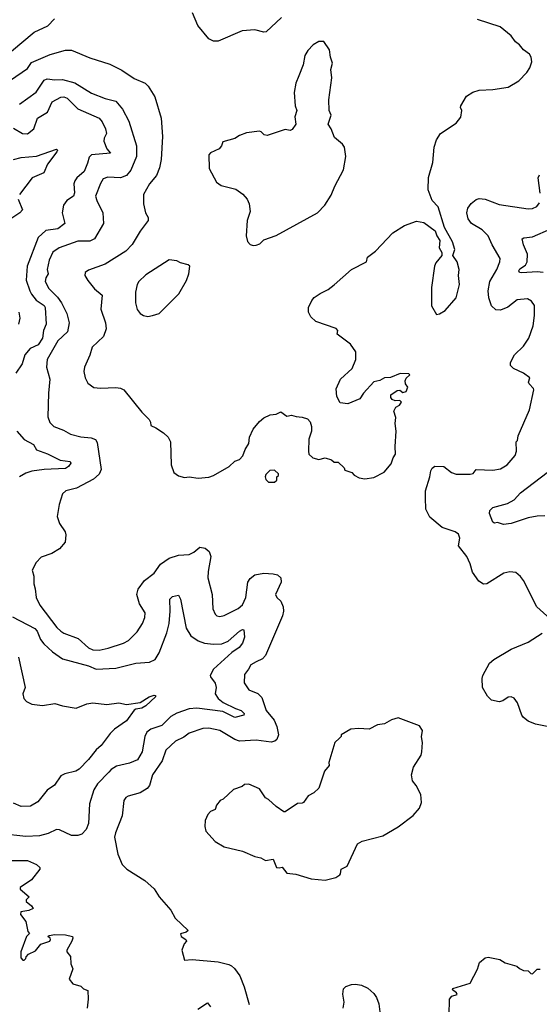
# Model space of a CAD drawing. Extents: x 1863118 to 1989590, y 394482 to 532474.
# Tile 167 of 215: x 1943185 to 1946589, y 472431 to 478880. Entities that reach past the tile are written whole.
import ezdxf

# ---------------------------------------------------------------- set-up
doc = ezdxf.new("R2010")
doc.units = 0

msp = doc.modelspace()

# ---------------------------------------------------------------- linework, layer by layer
at = {"layer": '0CON20XD'}
for points in [[(1943105, 478664.6), (1943130.6, 478675), (1943280.5, 478799.5), (1943368.9, 478841.1), (1943412, 478885)], [(1944900.5, 478895), (1944798.6, 478801.4), (1944785, 478797.9), (1944725, 478813.3), (1944642.1, 478807.9), (1944485, 478738.9), (1944455, 478740.6), (1944425, 478754.4), (1944351.2, 478841.2), (1944317.5, 478925)], [(1945445, 475872.5), (1945505, 475882.5), (1945573, 475917), (1945618.3, 475971.7), (1945630.5, 476009.5), (1945646.7, 476035), (1945643.8, 476085), (1945651.2, 476185), (1945643.8, 476235), (1945650, 476275), (1945636.7, 476315), (1945648.3, 476341.7), (1945672.5, 476355), (1945686.7, 476375), (1945676, 476386), (1945645, 476383.8), (1945625, 476393.3), (1945616.7, 476405), (1945617, 476423), (1945658.3, 476451.7), (1945675, 476452.5), (1945695, 476438.8), (1945715.9, 476444.1), (1945727, 476473), (1945713.3, 476495), (1945710, 476515), (1945717, 476533), (1945740, 476555), (1945735, 476560), (1945677, 476563), (1945615, 476537.5), (1945575, 476533.3), (1945545, 476517.5), (1945505, 476507.5), (1945437, 476433), (1945413.6, 476396.4), (1945335, 476363.3), (1945285, 476370), (1945263, 476413), (1945258.3, 476461.7), (1945287.5, 476525), (1945362.5, 476595), (1945386.7, 476655), (1945386.7, 476705), (1945352.5, 476755), (1945265, 476820), (1945270, 476845), (1945258.3, 476858.3), (1945125, 476903.3), (1945092.5, 476935), (1945076.7, 476965), (1945076.7, 476995), (1945099.3, 477040.7), (1945115, 477060), (1945152.7, 477087.3), (1945205, 477113.8), (1945245.8, 477144.2), (1945357.5, 477245), (1945457.5, 477295), (1945463.3, 477325), (1945516.7, 477365), (1945630, 477485), (1945705, 477531.2), (1945785, 477560), (1945831.7, 477551.7), (1945906.4, 477496.4), (1945917.5, 477465), (1945937.5, 477435), (1945932.5, 477385), (1945950, 477355), (1945950, 477335), (1945911.7, 477288.3), (1945903.3, 477265), (1945883.3, 477125), (1945883.3, 477005), (1945915, 476950), (1945935, 476952.5), (1945972.5, 476975), (1946045, 477057.5), (1946065.8, 477145), (1946060, 477205), (1946063.9, 477243.9), (1946051.2, 477295), (1946022.5, 477335), (1946036.2, 477375), (1946020, 477425), (1945968.3, 477518.3), (1945926.7, 477655), (1945887.5, 477695), (1945860, 477765), (1945864.1, 477845.9), (1945891.2, 477945), (1945901.2, 478045), (1945916.4, 478093.6), (1945942.5, 478135), (1946045, 478203.3), (1946075, 478242.5), (1946081.2, 478285), (1946072, 478305), (1946074, 478315), (1946111.2, 478378.8), (1946152.5, 478405), (1946195, 478418), (1946285, 478422), (1946385, 478438.8), (1946455, 478478.8), (1946506.7, 478535), (1946526.7, 478565), (1946540, 478605), (1946536.7, 478635), (1946523.9, 478653.9), (1946485, 478683.3), (1946460, 478715), (1946433.3, 478735), (1946403.8, 478775), (1946332.7, 478832.7), (1946185, 478882.5)], [(1943125, 478484.6), (1943235, 478561.1), (1943261.2, 478598.8), (1943385, 478651.8), (1943485, 478679.6), (1943525, 478680), (1943645, 478631.1), (1943775, 478589.4), (1943855, 478549.4), (1943935, 478495.6), (1944006, 478465), (1944025.4, 478445.4), (1944069.4, 478375), (1944110.6, 478235), (1944120, 478115), (1944112.7, 477965), (1944100.5, 477909.5), (1944080.2, 477859.8), (1944035.4, 477804.6), (1943995.5, 477734.5), (1943995.7, 477675), (1944010, 477615), (1944026, 477585), (1944026.2, 477565), (1943974.5, 477495.5), (1943921.3, 477408.7), (1943879.2, 477365), (1943745, 477278.6), (1943635, 477239.4), (1943613.3, 477223.3), (1943612, 477205), (1943631.1, 477171.1), (1943675, 477117.5), (1943725.7, 477075), (1943716.7, 476985), (1943746.9, 476895), (1943750.6, 476855), (1943732.9, 476805), (1943658.6, 476735), (1943645, 476683.3), (1943610, 476605), (1943605.8, 476575), (1943614.4, 476534.4), (1943630.3, 476500.3), (1943670.5, 476470.5), (1943715, 476466.2), (1943815, 476471.2), (1943845, 476466.7), (1943867.5, 476455), (1943985, 476310), (1944032.3, 476262.3), (1944042.5, 476245), (1944045, 476222.5), (1944076, 476206), (1944127.5, 476175), (1944157.5, 476145), (1944172.5, 476115), (1944177.5, 475965), (1944193.6, 475913.6), (1944225, 475892.5), (1944265, 475882.5), (1944295, 475886.7), (1944355, 475876.7), (1944425, 475883.8), (1944455, 475893.8), (1944556.1, 475953.9), (1944595, 475987.5), (1944625, 476000), (1944647, 476023), (1944662.5, 476065), (1944685.9, 476104.1), (1944690, 476145), (1944715, 476197.5), (1944755, 476247.5), (1944785, 476272.5), (1944825, 476292.5), (1944865, 476295.8), (1944895, 476311.2), (1944935, 476283.3), (1944965, 476290), (1944995, 476280), (1945035, 476277.5), (1945070, 476265), (1945087, 476247), (1945097.5, 476215), (1945097.5, 476185), (1945078.3, 476131.7), (1945077.5, 476055), (1945080, 476035), (1945105, 476010), (1945145, 476000), (1945185, 476010), (1945227, 475997), (1945245, 475982.5), (1945271.7, 475981.7), (1945310, 475945), (1945315, 475930), (1945360, 475915), (1945377, 475897), (1945408.3, 475878.3), (1945445, 475872.5)], [(1944715, 477401.2), (1944735, 477403.8), (1944758.8, 477411.2), (1944785, 477438.8), (1944865, 477466), (1945135.6, 477614.4), (1945184, 477665), (1945225, 477730), (1945249.7, 477790.3), (1945306.1, 477896.1), (1945321.2, 477985), (1945313.8, 478045), (1945300, 478065), (1945248.3, 478108.3), (1945226.2, 478165), (1945206.4, 478196.4), (1945226, 478255), (1945213.3, 478285), (1945210, 478355), (1945230.7, 478499.3), (1945223.8, 478555), (1945233.3, 478595), (1945220, 478635), (1945213.6, 478683.6), (1945177, 478737), (1945145, 478737.5), (1945107.5, 478715), (1945071.7, 478678.3), (1945053.3, 478645), (1945041.2, 478585), (1945012.5, 478512.5), (1944993.3, 478465), (1944983.6, 478403.6), (1944990, 478315), (1945000, 478285), (1944987.5, 478245), (1944993.6, 478196.4), (1944969.5, 478160.5), (1944956.2, 478153.8), (1944925, 478160), (1944805, 478120.8), (1944787.5, 478125), (1944766.4, 478146.4), (1944755, 478150), (1944670.7, 478139.3), (1944625, 478122.5), (1944595, 478102.5), (1944515, 478080), (1944506.7, 478053.3), (1944492.5, 478035), (1944435, 478008), (1944424, 477995), (1944425.7, 477905), (1944475, 477815.8), (1944505, 477794), (1944601.2, 477771.2), (1944647, 477737), (1944675.7, 477705.7), (1944687.5, 477675), (1944695.8, 477624.2), (1944676, 477565), (1944668.8, 477465), (1944678.3, 477428.3), (1944695, 477407.5), (1944715, 477401.2)], [(1943182.7, 478327.3), (1943291.8, 478405), (1943344.1, 478485), (1943365, 478493.9), (1943414.7, 478485.3), (1943465, 478489.2), (1943545, 478467.3), (1943655, 478398.8), (1943745, 478363.5), (1943815, 478346.4), (1943857.8, 478295), (1943900.4, 478215), (1943950, 478055), (1943951.1, 477985), (1943913.1, 477895), (1943885, 477859.2), (1943845, 477844.3), (1943761.4, 477848.6), (1943732.3, 477837.7), (1943713.3, 477806.7), (1943681.1, 477725), (1943689.1, 477695), (1943729.4, 477615), (1943732.9, 477545), (1943674.6, 477445.4), (1943645, 477428.5), (1943565, 477429.3), (1943443.3, 477386.7), (1943402.6, 477357.4), (1943378.6, 477305), (1943364.3, 477244.3), (1943371.2, 477215), (1943355, 477190), (1943351.4, 477165), (1943375, 477119.2), (1943432.7, 477062.7), (1943457.8, 477025), (1943494.7, 476954.7), (1943508.9, 476895), (1943498.5, 476835), (1943435, 476777.1), (1943364, 476655), (1943361.4, 476605), (1943383.3, 476525), (1943374.2, 476434.2), (1943369.1, 476279.1), (1943382, 476242), (1943408.8, 476215), (1943471.7, 476191.7), (1943516.7, 476165), (1943585, 476147.8), (1943652.1, 476142.1), (1943681.2, 476131.2), (1943691.7, 476111.7), (1943719.1, 475935), (1943705.9, 475904.1), (1943669.3, 475870.7), (1943557.9, 475812.1), (1943486.5, 475793.5), (1943465.5, 475774.5), (1943443.1, 475705), (1943430, 475625), (1943445, 475580), (1943482, 475525), (1943487.5, 475505), (1943482.7, 475457.3), (1943445.4, 475414.6), (1943395.5, 475384.5), (1943325, 475358.8), (1943293.3, 475325), (1943266.7, 475275), (1943276.7, 475235), (1943277.5, 475185), (1943287, 475153), (1943293.3, 475095), (1943316.2, 475045), (1943428.7, 474898.7), (1943454, 474875), (1943475, 474861.9), (1943567.6, 474827.6), (1943635, 474765.8), (1943665, 474753.1), (1943705, 474750), (1943765, 474763.8), (1943865, 474795.5), (1943897.1, 474812.9), (1943955, 474870.8), (1943990, 474925), (1944005.6, 474965), (1944007.8, 474995), (1943969.5, 475055), (1943953.1, 475115), (1943960.6, 475149.4), (1944003, 475207), (1944065.7, 475255), (1944106.9, 475313.1), (1944165, 475352.2), (1944225, 475372.2), (1944295, 475377.1), (1944325, 475392.5), (1944365, 475425.6), (1944399.3, 475419.3)], [(1943145, 478170), (1943203.8, 478135), (1943235, 478133.3), (1943276.7, 478165), (1943301.4, 478235), (1943365.9, 478274.1), (1943398.1, 478341.9), (1943455, 478372.5), (1943475, 478374.5), (1943496.8, 478366.8), (1943566, 478296), (1943705.3, 478235.3), (1943725, 478210.8), (1943746.5, 478165), (1943753.1, 478135), (1943738.5, 478105), (1943736.5, 478085), (1943755, 478033.8), (1943780, 478005), (1943655, 477994.4), (1943639.3, 477980.7), (1943628.6, 477941.4), (1943607.8, 477885), (1943559.2, 477845), (1943545.4, 477824.6), (1943540.4, 477805), (1943544.5, 477745.5), (1943536.9, 477725), (1943493.8, 477696.2), (1943471.4, 477665), (1943463.3, 477615), (1943480.8, 477545), (1943435, 477511.1), (1943355, 477500.4), (1943306.2, 477453.8), (1943232.9, 477265), (1943227.9, 477175), (1943250.2, 477105), (1943261.7, 477081.7), (1943293.6, 477043.6), (1943345, 477007.2), (1943352.7, 476995), (1943358.9, 476885), (1943341.6, 476845), (1943335, 476794.4), (1943305, 476751.3), (1943253.6, 476726.4), (1943219.4, 476685), (1943200, 476625), (1943158.9, 476565)], [(1943145, 477963.5), (1943195, 477977.5), (1943295, 477987.3), (1943425, 478032.5), (1943432.5, 478025), (1943428.8, 478015), (1943366, 477934), (1943343.5, 477876.5), (1943265.6, 477845), (1943184.2, 477735)], [(1946594.4, 477745), (1946582, 477845), (1946590, 477865)], [(1946660, 474955), (1946573.8, 475035), (1946485, 475206.2), (1946465, 475233.8), (1946435, 475258.8), (1946395, 475264), (1946355.7, 475254.3), (1946245, 475184.4), (1946223.6, 475183.6), (1946192.8, 475202.8), (1946151.9, 475261.9), (1946136.5, 475315), (1946113.3, 475363.3), (1946059.4, 475435), (1946067.5, 475485), (1946059.4, 475509.4), (1946037.5, 475525), (1945953.3, 475555), (1945871.9, 475621.9), (1945846.2, 475675), (1945842.5, 475747.5), (1945843.8, 475795), (1945872.5, 475885), (1945878.2, 475925), (1945887.6, 475942.4), (1945905, 475955.7), (1945963, 475953), (1946014.5, 475914.5), (1946045, 475902.5), (1946135, 475902.5), (1946155, 475908.8), (1946175.8, 475934.2), (1946285, 475930), (1946335, 475939.2), (1946378, 475965), (1946430, 476025), (1946440, 476055), (1946437.5, 476115), (1946446, 476124), (1946451.2, 476155), (1946523.8, 476325), (1946553.8, 476455), (1946551.2, 476465), (1946522, 476495), (1946518.8, 476505), (1946526.7, 476535), (1946485, 476566), (1946420, 476595), (1946400, 476615), (1946400, 476635), (1946425.7, 476684.3), (1946485, 476741.2), (1946520, 476795), (1946549.2, 476875), (1946557.1, 476942.9), (1946557.3, 477007.3), (1946537, 477037), (1946512, 477052), (1946445, 477045.7), (1946382.1, 476997.9), (1946335, 476978.6), (1946305, 476980), (1946276.2, 477006.2), (1946258.3, 477058.3), (1946254.5, 477105), (1946265.5, 477165), (1946310.9, 477245), (1946331.1, 477295), (1946331.5, 477315), (1946280.4, 477405), (1946254.5, 477465), (1946215, 477503.1), (1946144.6, 477545), (1946122.5, 477575), (1946113.9, 477615), (1946121.5, 477645), (1946143.3, 477676.7), (1946175, 477703.5), (1946195, 477708.9), (1946233.6, 477703.6), (1946325, 477669.1), (1946515, 477641.9), (1946545, 477642.9), (1946573, 477657), (1946590.3, 477679.7)], [(1943174.3, 477705), (1943202.5, 477635), (1943185, 477615.6), (1943106.7, 477563.3)], [(1946615, 477224.2), (1946575, 477228.3), (1946475, 477221.2), (1946460, 477225), (1946454.7, 477234.7), (1946462.3, 477247.7), (1946498, 477272), (1946509.2, 477295), (1946511.5, 477345), (1946484.5, 477405), (1946477.5, 477445), (1946488.3, 477451.7), (1946545, 477458.2), (1946665, 477510.8)], [(1944025, 476936.7), (1944055, 476942.5), (1944097.5, 476955), (1944226.7, 477085), (1944277.7, 477172.3), (1944292.5, 477215), (1944300, 477265), (1944287.5, 477275), (1944238.3, 477288.3), (1944215, 477301.2), (1944165, 477308), (1944012, 477208), (1943966, 477165), (1943954.2, 477145), (1943942.9, 477095), (1943944.2, 477025), (1943955, 476982.5), (1943975, 476956.7), (1943995, 476943.3), (1944025, 476936.7)], [(1943178.9, 476965), (1943186.7, 476925), (1943177.5, 476885)], [(1943165, 476184.3), (1943215, 476130), (1943275, 476098.1), (1943295, 476061.8), (1943366, 476036), (1943450, 475995), (1943515.6, 475985.6), (1943520, 475975), (1943505, 475953.1), (1943485, 475940.5), (1943345, 475933.3), (1943265, 475922.3), (1943225, 475910.4), (1943184.2, 475885)], [(1944855, 475850), (1944870, 475865), (1944870, 475885), (1944880, 475895), (1944880, 475905), (1944855, 475930), (1944823, 475927), (1944798.3, 475901.7), (1944792.5, 475885), (1944798.3, 475868.3), (1944815, 475850), (1944855, 475850)], [(1946625, 475630.6), (1946575, 475628.9), (1946515, 475616.5), (1946405, 475580.6), (1946355, 475573.3), (1946315, 475586.2), (1946295, 475583.3), (1946285, 475588.8), (1946262.2, 475645), (1946265.6, 475664.4), (1946284.6, 475685.4), (1946379.8, 475710.2), (1946423.9, 475736.1), (1946465, 475780), (1946639.4, 475915)], [(1944399.3, 475419.3), (1944426, 475396), (1944437.5, 475365), (1944419.4, 475265), (1944418.1, 475225), (1944446.7, 475115), (1944450.9, 475020.9), (1944465.6, 474985.6), (1944475.7, 474975.7), (1944495, 474971.9), (1944525, 474976.9), (1944615.8, 475024.2), (1944645, 475048.1), (1944666.1, 475095), (1944680.5, 475195), (1944695, 475220), (1944725, 475242.9), (1944785, 475254.5), (1944845, 475250), (1944873, 475243), (1944896.2, 475225), (1944897.8, 475195), (1944861.4, 475115), (1944870, 475095), (1944895, 475071.2), (1944910, 475035), (1944912.7, 475005), (1944906.8, 474975), (1944796.2, 474715), (1944775.7, 474694.3), (1944734.2, 474674.2), (1944698, 474655), (1944684.4, 474625), (1944658.1, 474591.9), (1944656.3, 474536.3), (1944685, 474490), (1944745, 474466.9), (1944770.2, 474440.2), (1944800.4, 474355), (1944851.4, 474291.4), (1944870.4, 474250.4), (1944880.8, 474195), (1944868.5, 474165), (1944855.7, 474154.3), (1944831.8, 474148.2), (1944735, 474160), (1944625, 474155.2), (1944595, 474165.3), (1944495, 474224.1), (1944425, 474238.9), (1944385, 474237.1), (1944295, 474206.7), (1944259.8, 474180.2), (1944206.3, 474153.7), (1944143.1, 474095), (1944118.9, 474025), (1944055, 473934.2), (1944036.2, 473865), (1944020.6, 473845), (1943974, 473816), (1943896.2, 473795), (1943880, 473785), (1943867.1, 473765), (1943855.5, 473665), (1943811.4, 473555), (1943806, 473525), (1943828.8, 473415), (1943856.4, 473346.4), (1943886.4, 473316.4), (1944005, 473242.5), (1944065, 473187.5), (1944097.5, 473135), (1944175, 473047.5), (1944203.3, 472995), (1944287.5, 472915), (1944275.9, 472904.1), (1944237.5, 472892.5), (1944242.5, 472875), (1944272.5, 472855), (1944277.5, 472845), (1944263.3, 472826.7), (1944247.5, 472785), (1944265, 472720), (1944315, 472723.8), (1944485, 472708), (1944555, 472691.4), (1944572.1, 472682.1), (1944592, 472665), (1944626.8, 472616.8), (1944655.6, 472545.6), (1944689.2, 472429.2)], [(1943138.4, 474968.4), (1943285, 474891.6), (1943298.7, 474875), (1943320.7, 474820.7), (1943342.3, 474792.3), (1943399.6, 474739.6), (1943465, 474693.1), (1943635, 474647.1), (1943685, 474626.4), (1943815, 474633.5), (1943945, 474664.4), (1944035, 474672.9), (1944071.3, 474688.7), (1944097.8, 474732.2), (1944148.2, 474865), (1944163.8, 474925), (1944171.2, 475005), (1944167.5, 475085), (1944185, 475101.4), (1944225, 475110), (1944238.1, 475085), (1944275.5, 474895), (1944305.7, 474845), (1944355, 474811.1), (1944395.4, 474795.4), (1944455, 474789.2), (1944508.2, 474791.8), (1944551.2, 474808.8), (1944625, 474874.2), (1944645, 474885.7), (1944653.3, 474883.3), (1944658.5, 474835), (1944645, 474795.8), (1944621.9, 474768.1), (1944574.2, 474735.8), (1944454.8, 474625.2), (1944433.6, 474585), (1944434.5, 474575), (1944466.5, 474535), (1944471.8, 474505), (1944465.7, 474465), (1944484.4, 474435), (1944518, 474408), (1944597.6, 474367.6), (1944635.8, 474355), (1944655.8, 474335), (1944653.3, 474325), (1944595, 474309.4), (1944515, 474348.7), (1944345, 474370.9), (1944295, 474365.4), (1944215, 474338.2), (1944174.7, 474315.3), (1944115, 474256.4), (1944045, 474232.8), (1944017.2, 474212.8), (1944004, 474185), (1943986.5, 474085), (1943957, 474033), (1943905, 474010.6), (1943819.8, 473990.2), (1943785, 473969.4), (1943768.7, 473951.3), (1943695.2, 473874.8), (1943670.4, 473835), (1943643.1, 473745), (1943635.4, 473614.6), (1943619.4, 473575), (1943591.2, 473545), (1943565, 473535.6), (1943525, 473535.6), (1943445, 473574.3), (1943425, 473575.6), (1943371.1, 473548.9), (1943315.6, 473534.4), (1943225, 473530.6), (1943065, 473546.7)], [(1946685, 474242), (1946565, 474265.8), (1946516.7, 474285), (1946485, 474308.8), (1946474.3, 474325), (1946447.1, 474405), (1946425, 474436), (1946405, 474444.2), (1946385, 474442.9), (1946350.4, 474419.6), (1946325, 474412.9), (1946275, 474422.1), (1946248.7, 474448.7), (1946217.7, 474505), (1946213.8, 474565), (1946218.2, 474585), (1946262.5, 474665), (1946291.5, 474688.5), (1946405, 474757.1), (1946515, 474802.5), (1946607.9, 474862.1)], [(1943177.1, 474705), (1943220, 474505), (1943205.6, 474465), (1943211.4, 474435), (1943228.8, 474415), (1943265, 474397.1), (1943335, 474388.1), (1943415, 474401.4), (1943465, 474386), (1943555, 474371.4), (1943625, 474399.4), (1943665, 474405.6), (1943755, 474395.6), (1943835, 474405.6), (1943885, 474394.6), (1943975, 474406.9), (1944033.5, 474445), (1944065.3, 474455.3), (1944073.8, 474453.8), (1944074.3, 474445), (1944010.5, 474385), (1943985, 474370.2), (1943945.7, 474364.3), (1943935, 474357.2), (1943885, 474287.5), (1943806.4, 474233.6), (1943778, 474205), (1943719.4, 474125), (1943685, 474098.2), (1943636.3, 474033.6), (1943575, 473970), (1943552.7, 473957.3), (1943479.7, 473940.3), (1943453.6, 473926.4), (1943413.2, 473866.8), (1943365, 473834.2), (1943302.8, 473757.2), (1943255, 473727.8), (1943195, 473725.5), (1943145, 473748.5)], [(1945185, 473243.8), (1945255, 473261.2), (1945281.7, 473278.3), (1945287.5, 473285), (1945290, 473315), (1945331.2, 473335), (1945398.3, 473481.7), (1945429.5, 473500.5), (1945563.3, 473535), (1945665, 473594.2), (1945762.7, 473667.3), (1945803.8, 473715), (1945817.7, 473752.3), (1945812, 473805), (1945782.5, 473865), (1945759.2, 473895), (1945750.8, 473935), (1945764, 473985), (1945815, 474062.5), (1945820, 474085), (1945824, 474145), (1945816.1, 474183.9), (1945823.8, 474225), (1945804.5, 474254.5), (1945665, 474306.2), (1945620, 474295), (1945575, 474268.8), (1945528.3, 474261.7), (1945475, 474233.3), (1945405, 474237.5), (1945355, 474232.5), (1945290, 474195), (1945290, 474185), (1945280, 474175), (1945250, 474145), (1945210, 474015), (1945211.2, 473995), (1945182.3, 473957.7), (1945143.6, 473846.4), (1945112.5, 473815), (1945074.1, 473795.9), (1945045, 473753.3), (1945035, 473747.5), (1945005, 473746.2), (1944925, 473692.5), (1944915, 473692.5), (1944865, 473726.7), (1944815, 473772.5), (1944795, 473782.5), (1944755, 473843.3), (1944685, 473872.5), (1944658.3, 473871.7), (1944642.5, 473857.5), (1944585, 473837.5), (1944517.5, 473775), (1944497.5, 473765), (1944473.9, 473736.1), (1944465, 473707.5), (1944435, 473693.3), (1944416.7, 473675), (1944400, 473635), (1944396.7, 473595), (1944404.1, 473564.1), (1944465, 473496.7), (1944525, 473463.3), (1944645, 473433.3), (1944725, 473400), (1944765, 473390), (1944795, 473373.3), (1944845, 473382.5), (1944867.7, 473327.7), (1944883.9, 473323.9), (1944905, 473330), (1944935, 473290), (1944993.6, 473283.6), (1945095, 473253.3), (1945185, 473243.8)], [(1943105, 473373.3), (1943235, 473373.3), (1943295, 473346.7), (1943316.4, 473326.4), (1943316.2, 473315), (1943263.2, 473246.8), (1943187.5, 473195), (1943187.5, 473185), (1943246.7, 473135), (1943227.5, 473115), (1943227.5, 473105), (1943262, 473075), (1943272.5, 473057.5), (1943245, 473045.6), (1943193.1, 473036.9), (1943189.5, 473019.5)], [(1943189.5, 473019.5), (1943225, 472972.5), (1943237.7, 472907.7), (1943250, 472895), (1943228.8, 472875), (1943193.3, 472775), (1943192.5, 472735), (1943205, 472720), (1943215, 472720), (1943225, 472730), (1943227.5, 472742.5), (1943241.7, 472758.3), (1943287.9, 472782.1), (1943323.8, 472825), (1943381.2, 472845), (1943386.7, 472855), (1943383.8, 472863.8), (1943370, 472875), (1943378.3, 472881.7), (1943415, 472888), (1943485, 472886.2), (1943530, 472875), (1943533.3, 472865), (1943526.9, 472845), (1943493.3, 472785), (1943493.8, 472775), (1943517.1, 472745), (1943518.8, 472695), (1943533.6, 472663.6), (1943510, 472595), (1943533.9, 472563.9), (1943585, 472550), (1943603, 472533), (1943631.7, 472521.7), (1943633.3, 472465), (1943626.7, 472405)], [(1945999.5, 472359.5), (1946000, 472465), (1946016.4, 472483.6), (1946050, 472495), (1946047.5, 472505), (1946020, 472525), (1946022.5, 472535), (1946135, 472570), (1946185, 472660), (1946197.5, 472705), (1946233.9, 472736.1), (1946255, 472740), (1946330, 472725), (1946365, 472702.5), (1946441.7, 472681.7), (1946460, 472665), (1946485, 472652.5), (1946515, 472650), (1946533, 472633), (1946545, 472630), (1946575, 472660), (1946595, 472660)], [(1945303.4, 472406.6), (1945311.1, 472445), (1945302.1, 472497.9), (1945307, 472533), (1945321.9, 472548.1), (1945358.6, 472561.4), (1945385, 472563.6), (1945425, 472556.9), (1945466.5, 472536.5), (1945505, 472502), (1945522.5, 472475), (1945538, 472435), (1945546, 472365)], [(1944351.7, 472398.3), (1944415, 472441.2), (1944435.8, 472415)]]:
    msp.add_lwpolyline(points, dxfattribs=at)

doc.saveas('drawing.dxf')
